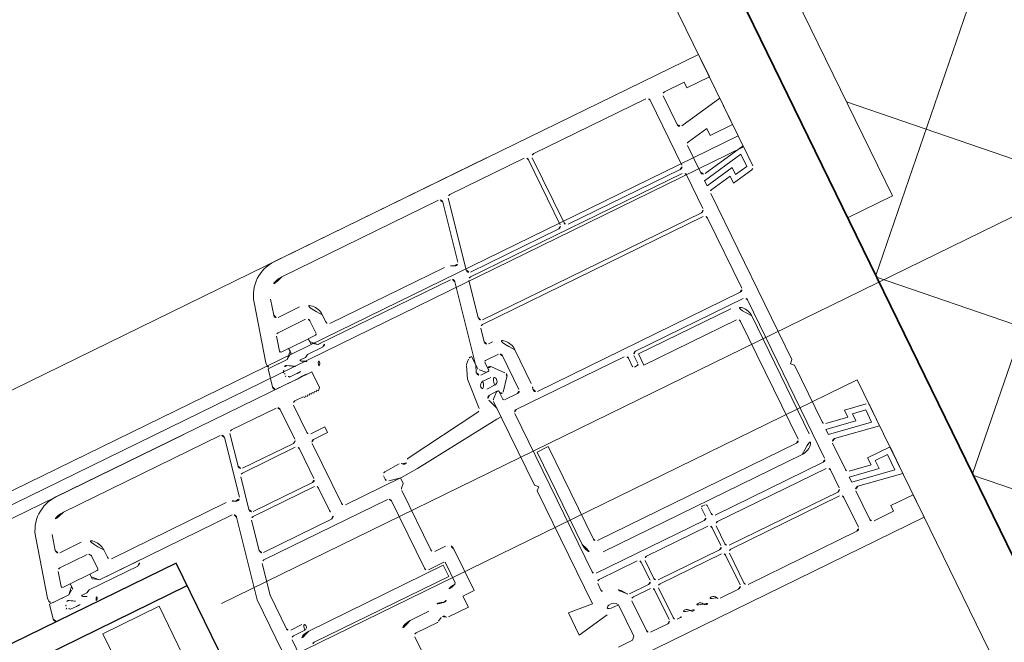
# Model space of a CAD drawing. Extents: x 6414462 to 20492237, y 5756825 to 17376351.
# Tile 48 of 127: x 6497754.9417 to 6497755.0996, y 5809738.6867 to 5809738.7864. Entities that reach past the tile are written whole.
import ezdxf

# ---------------------------------------------------------------- set-up
doc = ezdxf.new("R2010")
doc.units = 0
doc.linetypes.add('Linia siatki', pattern=[2.2224999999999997, 1.27, -0.3174999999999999, 0.3174999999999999, -0.3174999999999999])
for name, color, linetype, lineweight in [('A-DETL-GENF', 7, 'Continuous', 5), ('A-GENM', 7, 'Continuous', 5), ('A-GLAZ', 7, 'Continuous', 5), ('A-WALL', 7, 'Continuous', 35), ('A-WALL-PATT', 7, 'Continuous', 35), ('S-GRID', 7, 'Continuous', 5)]:
    doc.layers.add(name, color=color, linetype=linetype, lineweight=lineweight)

# ---------------------------------------------------------------- blocks, each defined once
blk = doc.blocks.new('Windows_S9000-Double-Vent-Window-with-Sashbars - O3 Windows_S9000-Double-Vent-Window-with-Sashbars 2-9090604-__-00_00 Przyziemie PB')
at = {"layer": 'A-DETL-GENF'}
for p, q in [((69.0000000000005, 3.40000000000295), (61.43478257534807, 3.40000000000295)), ((69.0000000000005, 3.00000000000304), (69.0000000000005, 3.400000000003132)), ((64.23020056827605, 3.130000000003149), (61.4347825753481, 3.130000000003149)), ((64.07379599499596, 2.103687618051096), (64.27910794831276, 3.069604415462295)), ((64.38576130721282, 3.090395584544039), (64.1391956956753, 1.930395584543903)), ((65.75999999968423, 3.130000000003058), (64.43466868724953, 3.130000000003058)), ((65.80999999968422, 1.92000000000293), (65.80999999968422, 3.080000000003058)), ((65.87999999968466, 3.080000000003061), (65.87999999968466, 1.920000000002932)), ((67.93000000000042, 3.130000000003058), (65.92999999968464, 3.130000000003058)), ((67.98000000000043, 1.920000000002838), (67.98000000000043, 3.080000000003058)), ((68.20000000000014, 2.538526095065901), (68.20000000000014, 3.050000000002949)), ((68.25000000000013, 3.10000000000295), (68.60000000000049, 3.10000000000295)), ((68.6000000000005, 3.10000000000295), (68.6000000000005, 3.00000000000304)), ((68.6000000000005, 3.00000000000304), (69.00000000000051, 3.00000000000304)), ((60.85522707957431, 2.955291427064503), (60.59999999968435, 2.002770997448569)), ((61.11602705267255, 2.885410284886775), (61.048349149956, 2.632832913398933)), ((61.09664544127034, 2.569891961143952), (61.47999999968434, 2.569891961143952)), ((69.0000000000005, 2.620000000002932), (68.25868240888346, 2.489285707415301)), ((69.0000000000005, 2.15000000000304), (69.0000000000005, 2.620000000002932)), ((60.87788750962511, 2.075068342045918), (60.94159633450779, 2.312832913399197)), ((60.98989262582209, 2.349891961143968), (61.4799999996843, 2.349891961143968)), ((61.5299999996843, 2.299891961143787), (61.5299999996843, 2.069891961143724)), ((61.74999999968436, 2.299891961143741), (61.74999999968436, 2.170000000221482)), ((68.24131759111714, 2.212058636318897), (68.6000000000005, 2.275304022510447)), ((68.6000000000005, 2.275304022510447), (68.6000000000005, 2.15000000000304)), ((61.79999999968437, 2.120000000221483), (63.84416766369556, 2.120000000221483)), ((68.20000000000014, 1.6885260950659), (68.20000000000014, 2.162818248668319)), ((68.6000000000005, 2.15000000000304), (69.00000000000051, 2.15000000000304)), ((60.52447033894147, 1.610934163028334), (60.58924416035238, 1.900000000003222)), ((60.58924416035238, 1.900000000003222), (60.93030357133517, 1.900000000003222)), ((60.59999999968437, 2.002770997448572), (60.59999999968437, 1.9500000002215)), ((60.64999999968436, 1.900000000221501), (60.9299999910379, 1.900000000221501)), ((61.02999999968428, 2.049891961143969), (60.89720602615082, 2.049891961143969)), ((60.9299999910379, 1.900000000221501), (61.02999999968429, 2.000000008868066)), ((60.93030357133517, 1.900000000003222), (61.00209242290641, 1.950674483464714)), ((61.02999999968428, 2.000000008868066), (61.02999999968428, 2.049891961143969)), ((61.03053015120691, 1.959824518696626), (61.03053015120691, 2.048684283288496)), ((61.03053015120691, 2.048684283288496), (61.38053015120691, 2.048684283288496)), ((61.50999999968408, 2.049891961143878), (61.37999999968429, 2.049891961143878)), ((61.37999999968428, 2.049891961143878), (61.37999999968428, 1.999891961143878)), ((61.37999999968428, 1.999891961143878), (61.47989196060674, 1.900000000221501)), ((61.38053015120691, 2.048684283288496), (61.38053015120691, 1.959824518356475)), ((61.40896783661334, 1.950674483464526), (61.48075668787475, 1.90000000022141)), ((61.47989196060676, 1.900000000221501), (63.84607512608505, 1.900000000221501)), ((61.48100306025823, 1.899826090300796), (61.58552536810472, 1.899826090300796)), ((61.20553012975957, 1.79997361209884), (61.12078411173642, 1.79997361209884)), ((61.25750942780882, 1.829983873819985), (61.20553012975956, 1.79997361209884)), ((61.52552536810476, 1.829983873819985), (61.25750942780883, 1.829983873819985)), ((63.89498250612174, 1.839604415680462), (63.61109261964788, 0.5040075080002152)), ((64.10306108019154, 1.760395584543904), (63.97552714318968, 1.160395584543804)), ((67.93000000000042, 1.800000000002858), (64.15196846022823, 1.800000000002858)), ((64.18810307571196, 1.870000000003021), (65.75999999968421, 1.870000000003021)), ((65.92999999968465, 1.870000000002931), (67.93000000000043, 1.870000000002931)), ((67.98000000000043, 1.150000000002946), (67.98000000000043, 1.750000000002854)), ((69.00000000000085, 1.770000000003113), (68.25868240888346, 1.639285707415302)), ((69.00000000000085, 1.412485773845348), (69.00000000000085, 1.770000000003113)), ((60.79895494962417, 1.70248033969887), (60.78615090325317, 1.720468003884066)), ((60.94801655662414, 1.630001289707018), (60.84099504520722, 1.630001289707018)), ((68.20000000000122, 1.537550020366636), (68.91000000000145, 1.662742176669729)), ((68.91000000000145, 1.662742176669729), (68.91000000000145, 1.44604975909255)), ((61.20000000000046, 1.550000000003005), (56.63456725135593, 1.550000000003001)), ((60.94801655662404, 1.550001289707), (60.57326042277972, 1.550001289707)), ((61.20000000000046, 1.270000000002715), (61.20000000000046, 1.55000000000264)), ((68.20000000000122, 1.446161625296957), (68.20000000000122, 1.537550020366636)), ((68.69000000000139, 1.532561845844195), (68.20000000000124, 1.446161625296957)), ((68.2413175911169, 1.362058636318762), (68.6000000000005, 1.425304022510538)), ((68.6000000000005, 1.425304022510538), (68.6000000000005, 1.30000000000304)), ((68.69000000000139, 1.407257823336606), (68.69000000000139, 1.532561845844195)), ((68.91000000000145, 1.44604975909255), (68.69000000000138, 1.407257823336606)), ((59.42996233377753, 1.280000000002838), (56.63456725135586, 1.280000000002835)), ((60.43000000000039, 1.28000000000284), (59.63443045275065, 1.280000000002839)), ((61.16000000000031, 1.230000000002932), (61.20000000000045, 1.270000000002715)), ((68.20000000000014, -1.64999999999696), (68.20000000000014, 1.312818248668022)), ((68.6000000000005, 1.30000000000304), (68.95868240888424, 1.363245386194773)), ((56.05501175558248, 1.105291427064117), (55.80000000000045, 0.1535745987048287)), ((59.27373411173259, 0.254517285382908), (59.47886971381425, 1.219604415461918)), ((59.58552307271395, 1.240395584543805), (59.47286809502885, 0.7103955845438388)), ((60.48000000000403, 0.7000000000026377), (60.48000000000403, 1.230000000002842)), ((60.70000000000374, 0.7150000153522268), (60.70000000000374, 1.200000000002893)), ((60.75000000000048, 1.250000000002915), (60.90000000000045, 1.250000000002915)), ((60.90000000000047, 1.250000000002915), (60.91999999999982, 1.230000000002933)), ((60.91999999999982, 1.230000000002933), (60.94000000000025, 1.250000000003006)), ((60.94000000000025, 1.250000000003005), (60.96000000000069, 1.230000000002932)), ((60.96000000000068, 1.230000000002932), (60.98000000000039, 1.250000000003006)), ((60.9800000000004, 1.250000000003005), (61.00000000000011, 1.230000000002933)), ((61.0000000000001, 1.230000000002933), (61.02000000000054, 1.250000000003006)), ((61.02000000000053, 1.250000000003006), (61.04000000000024, 1.230000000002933)), ((61.04000000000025, 1.230000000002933), (61.0600000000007, 1.250000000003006)), ((61.06000000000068, 1.250000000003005), (61.0800000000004, 1.230000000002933)), ((61.08000000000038, 1.230000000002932), (61.10000000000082, 1.250000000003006)), ((61.10000000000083, 1.250000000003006), (61.12000000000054, 1.230000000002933)), ((61.12000000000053, 1.230000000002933), (61.14000000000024, 1.250000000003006)), ((61.14000000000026, 1.250000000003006), (61.16000000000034, 1.230000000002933)), ((56.31581172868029, 1.035410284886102), (56.2481627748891, 0.7829409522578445)), ((63.93939253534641, 0.9903955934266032), (63.89263009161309, 0.7703955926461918)), ((67.93000000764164, 1.030000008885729), (63.98829991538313, 1.030000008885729)), ((64.02443452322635, 1.100000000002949), (67.93000000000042, 1.100000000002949)), ((67.98000000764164, -0.269999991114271), (67.98000000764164, 0.980000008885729)), ((56.29645906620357, 0.7200000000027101), (56.68008814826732, 0.7200000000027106)), ((59.52177547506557, 0.650000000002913), (60.43000000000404, 0.6500000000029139)), ((61.00000000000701, 0.6650000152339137), (60.7500000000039, 0.6650000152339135)), ((61.00000000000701, 0.5650000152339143), (61.00000000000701, 0.6650000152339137)), ((63.48131456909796, 0.5685027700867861), (63.54535533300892, 0.6325435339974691)), ((63.58071067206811, 0.6471881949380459), (63.60999999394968, 0.6471881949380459)), ((63.60999999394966, 0.6471881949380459), (63.60999999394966, 0.4971881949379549)), ((63.94153747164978, 0.7100000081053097), (64.00999999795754, 0.7100000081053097)), ((56.19000980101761, 0.500000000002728), (56.68008814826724, 0.5000000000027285)), ((59.43673347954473, 0.5403955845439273), (59.32407850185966, 0.01039558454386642)), ((60.43000000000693, 0.5800000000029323), (59.48564085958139, 0.5800000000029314)), ((60.48000000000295, 2.911897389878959e-12), (60.48000000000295, 0.5300000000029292)), ((60.699999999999, -0.5499999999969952), (60.699999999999, 0.5150000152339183)), ((60.75000000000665, 0.5650000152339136), (61.00000000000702, 0.5650000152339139)), ((63.38934303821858, 0.34676232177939), (63.47036119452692, 0.5520022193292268)), ((63.60999999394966, 0.4971881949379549), (63.56373827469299, 0.3835660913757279)), ((63.61109261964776, 0.504007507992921), (63.60999999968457, 0.4357106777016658)), ((63.77999999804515, 0.489999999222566), (64.00999999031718, 0.489999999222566)), ((56.07800468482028, 0.2251763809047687), (56.14171350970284, 0.4629409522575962)), ((56.73008814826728, 0.4500000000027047), (56.73008814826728, 0.2200000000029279)), ((56.95008814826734, 0.4500000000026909), (56.95008814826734, 0.3200000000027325)), ((63.35000567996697, -0.1545252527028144), (63.38934303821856, 0.3467623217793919)), ((63.62464466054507, 0.4003553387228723), (63.70414213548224, 0.3208578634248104)), ((63.70414213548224, 0.3208578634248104), (63.73999999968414, 0.3149999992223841)), ((63.75999999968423, 0.334999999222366), (63.75999999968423, 0.4699999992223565)), ((63.75999999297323, 0.3323165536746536), (63.75999999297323, 0.3483011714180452)), ((63.81463004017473, 0.3654289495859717), (63.97391399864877, 0.17674018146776)), ((64.05999999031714, 0.4399999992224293), (64.05999999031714, -0.1599999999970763)), ((64.27999999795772, 0.4400000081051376), (64.27999999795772, -0.1599999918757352)), ((56.23008814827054, 0.2000000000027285), (56.09732320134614, 0.2000000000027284)), ((56.23008814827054, 0.1500000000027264), (56.23008814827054, 0.2000000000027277)), ((56.23031477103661, 0.1098247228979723), (56.23031477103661, 0.1986844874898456)), ((56.23031477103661, 0.1986844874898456), (56.58031477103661, 0.198684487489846)), ((56.71008814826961, 0.2000000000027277), (56.58008814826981, 0.2000000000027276)), ((56.58008814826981, 0.2000000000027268), (56.58008814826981, 0.1499458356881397)), ((56.58031477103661, 0.1986844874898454), (56.58031477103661, 0.1098247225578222)), ((57.00008814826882, 0.2700000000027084), (59.04532416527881, 0.2700000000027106)), ((63.73777919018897, 0.2100000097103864), (63.59777919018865, 0.2100000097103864)), ((63.60999999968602, 0.3147037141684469), (63.73963227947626, 0.3123199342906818)), ((55.73545894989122, -0.1890656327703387), (55.78902878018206, 0.05000020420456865)), ((55.78902878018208, 0.05000020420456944), (56.13008819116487, 0.05000020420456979)), ((55.80000000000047, 0.1535745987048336), (55.80000000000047, 0.1000000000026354)), ((55.85000000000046, 0.05000000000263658), (56.13008814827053, 0.05000000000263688)), ((56.13008814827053, 0.05000000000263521), (56.23008814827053, 0.1500000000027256)), ((56.13008819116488, 0.05000020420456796), (56.20187704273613, 0.1006746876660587)), ((56.58008814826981, 0.1499458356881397), (56.68003398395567, 0.05000000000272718)), ((56.68078768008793, 0.04982629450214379), (56.60875245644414, 0.1006746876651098)), ((56.68003398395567, 0.05000000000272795), (59.04583689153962, 0.05000000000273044)), ((57.38530998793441, 0.04982629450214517), (56.68078768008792, 0.04982629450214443)), ((63.59777919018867, 0.07000000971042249), (63.737779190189, 0.07000000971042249)), ((63.97391399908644, 0.1032598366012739), (63.81101801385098, -0.08970776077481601)), ((56.40531474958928, -0.05002618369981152), (56.32056873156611, -0.05002618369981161)), ((56.45729404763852, -0.02001592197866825), (56.40531474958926, -0.05002618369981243)), ((57.32530998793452, -0.02001592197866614), (56.45729404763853, -0.02001592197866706)), ((59.0947442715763, -0.01039558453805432), (58.81000000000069, -1.350012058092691)), ((59.3368512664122, -0.1199999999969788), (60.43000000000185, -0.1199999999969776)), ((59.37298588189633, -0.04999999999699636), (60.43000000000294, -0.04999999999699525)), ((63.54776835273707, -0.101443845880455), (63.60721455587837, -0.272007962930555)), ((63.73962855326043, -0.03232132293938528), (63.59574142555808, -0.03499404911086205)), ((63.60999999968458, -0.1557106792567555), (63.60999999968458, -1.649999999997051)), ((63.71828427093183, -0.03500000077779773), (63.62464466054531, -0.1203553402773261)), ((63.73999999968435, -0.03500000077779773), (63.71828427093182, -0.03500000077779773)), ((63.75999999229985, -0.0683011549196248), (63.75999999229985, -0.05231787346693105)), ((63.76000000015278, -0.1899999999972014), (63.76000000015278, -0.0550000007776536)), ((56.15900516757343, -0.2499985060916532), (55.78424903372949, -0.2499985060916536)), ((56.05198365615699, -0.169998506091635), (56.15900516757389, -0.1699985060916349)), ((59.18379117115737, -0.6496044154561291), (59.28794388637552, -0.1596044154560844)), ((60.48000000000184, -0.1699999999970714), (60.48000000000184, -0.568103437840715)), ((61.98193681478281, -0.371595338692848), (63.30703075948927, -0.2001391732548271)), ((63.60999999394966, -0.2884635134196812), (63.60999999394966, -0.4299999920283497)), ((64.00999999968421, -0.2099999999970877), (63.78000000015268, -0.2099999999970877)), ((61.50080346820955, -0.5108370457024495), (61.5030754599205, -0.4509515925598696)), ((61.55023575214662, -0.4029258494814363), (61.80968981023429, -0.3883539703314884)), ((63.53071067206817, -0.4299999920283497), (62.04070130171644, -0.5839167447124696)), ((63.60999999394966, -0.4299999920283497), (63.53071067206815, -0.4299999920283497)), ((65.80499999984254, -0.429999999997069), (63.87999999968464, -0.429999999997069)), ((64.31049959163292, -0.3199999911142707), (67.93000000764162, -0.3199999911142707)), ((67.9300000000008, -0.429999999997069), (66.00499999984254, -0.429999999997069)), ((61.73094305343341, -0.5999999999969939), (60.74999999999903, -0.599999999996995)), ((61.73731481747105, -0.6000674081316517), (61.54080097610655, -0.56172924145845)), ((61.73094305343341, -0.6999999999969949), (61.73094305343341, -0.5999999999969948)), ((62.04070130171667, -0.5839167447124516), (61.73731481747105, -0.6000674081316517)), ((63.82999999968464, -0.4799999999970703), (63.82999999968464, -3.29999999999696)), ((65.85499999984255, -0.6249999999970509), (65.85499999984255, -0.4799999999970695)), ((65.95499999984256, -0.4799999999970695), (65.95499999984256, -0.6249999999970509)), ((66.02999999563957, -0.689999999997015), (66.02999999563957, -0.4899999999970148)), ((66.02999999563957, -0.4899999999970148), (67.67999999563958, -0.4899999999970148)), ((67.98000000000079, -3.299999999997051), (67.98000000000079, -0.4799999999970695)), ((56.35000000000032, -1.949999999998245), (56.35000000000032, -0.7499999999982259)), ((56.35000000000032, -0.7499999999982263), (57.35000000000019, -0.7499999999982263)), ((57.3500000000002, -0.7499999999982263), (57.3500000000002, -1.949999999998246)), ((60.44612006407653, -0.7099999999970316), (59.23269855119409, -0.7099999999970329)), ((61.67461108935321, -0.7563319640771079), (61.73094305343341, -0.6999999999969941)), ((65.92999999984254, -0.6499999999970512), (65.87999999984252, -0.6499999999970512)), ((67.67999999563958, -0.689999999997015), (66.02999999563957, -0.689999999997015)), ((67.72999999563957, -2.839999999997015), (67.72999999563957, -0.7399999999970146)), ((67.92999999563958, -0.7399999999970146), (67.92999999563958, -2.839999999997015)), ((59.13915429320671, -0.8596044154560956), (59.02996642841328, -1.373292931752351)), ((61.38996642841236, -0.8199999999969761), (59.18806167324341, -0.8199999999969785)), ((61.43996642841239, -2.069999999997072), (61.43996642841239, -0.8699999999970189)), ((61.65996642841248, -1.849999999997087), (61.65996642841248, -0.7916873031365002)), ((63.87999999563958, -2.839999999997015), (63.87999999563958, -1.189999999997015)), ((63.87999999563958, -1.189999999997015), (64.07999999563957, -1.189999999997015)), ((64.07999999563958, -1.189999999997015), (64.07999999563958, -2.839999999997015)), ((58.81000000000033, -1.350012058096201), (58.81000000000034, -5.61087035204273)), ((59.02996642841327, -1.373292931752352), (59.02996642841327, -1.969999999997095)), ((63.60999999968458, -1.649999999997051), (63.65999999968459, -1.69999999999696)), ((63.65999999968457, -1.69999999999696), (63.60999999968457, -1.74999999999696)), ((68.1500000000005, -1.699999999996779), (68.20000000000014, -1.64999999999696)), ((68.20000000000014, -1.749999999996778), (68.1500000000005, -1.699999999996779)), ((63.60999999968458, -1.74999999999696), (63.60999999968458, -3.760870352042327)), ((68.20000000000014, -2.762818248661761), (68.20000000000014, -1.749999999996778)), ((59.07996642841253, -2.019999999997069), (59.27996642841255, -2.019999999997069)), ((61.90000000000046, -1.899999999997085), (61.70996642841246, -1.899999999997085)), ((62.00000000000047, -2.739999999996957), (62.00000000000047, -1.999999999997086)), ((59.03000000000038, -2.169999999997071), (59.03000000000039, -5.381855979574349)), ((59.27996642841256, -2.119999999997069), (59.08000000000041, -2.119999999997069)), ((61.73261325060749, -2.159999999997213), (59.33261325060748, -2.159999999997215)), ((61.7600000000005, -2.119999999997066), (61.48996642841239, -2.119999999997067)), ((61.73261325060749, -2.359999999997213), (61.73261325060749, -2.159999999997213)), ((61.78000000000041, -2.495208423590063), (61.78000000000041, -2.139999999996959)), ((59.33261325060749, -2.359999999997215), (61.73261325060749, -2.359999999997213)), ((60.87000000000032, -2.71999999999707), (61.18824436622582, -2.719999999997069)), ((61.80000000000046, -2.93999999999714), (61.80000000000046, -2.739999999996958)), ((61.80000000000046, -2.739999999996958), (62.00000000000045, -2.739999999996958)), ((68.6000000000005, -2.875304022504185), (68.24131759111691, -2.812058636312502)), ((68.95868240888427, -2.813245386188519), (68.60000000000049, -2.749999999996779)), ((68.6000000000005, -2.749999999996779), (68.6000000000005, -2.875304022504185)), ((60.82000000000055, -3.519999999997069), (60.82000000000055, -2.989999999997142)), ((60.87000000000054, -2.939999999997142), (61.24660254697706, -2.939999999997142)), ((61.27160254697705, -2.933301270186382), (61.33500000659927, -2.896698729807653)), ((61.44660254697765, -2.939999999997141), (61.80000000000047, -2.939999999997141)), ((64.12999999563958, -2.889999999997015), (67.67999999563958, -2.889999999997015)), ((68.69000000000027, -2.982561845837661), (68.20000000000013, -2.896161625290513)), ((68.20000000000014, -2.896161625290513), (68.20000000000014, -2.987550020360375)), ((68.20000000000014, -2.987550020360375), (68.91000000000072, -3.112742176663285)), ((68.91000000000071, -2.896049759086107), (68.69000000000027, -2.857257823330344)), ((68.69000000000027, -2.857257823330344), (68.69000000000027, -2.982561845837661)), ((68.91000000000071, -3.112742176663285), (68.91000000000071, -2.896049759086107)), ((69.0000000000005, -3.219999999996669), (69.0000000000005, -2.862485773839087)), ((67.67999999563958, -3.089999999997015), (64.12999999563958, -3.089999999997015)), ((65.85499999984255, -3.299999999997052), (65.85499999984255, -3.154999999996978)), ((65.87999999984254, -3.129999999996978), (65.92999999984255, -3.129999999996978)), ((65.95499999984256, -3.154999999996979), (65.95499999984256, -3.299999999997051)), ((68.20000000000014, -3.612818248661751), (68.20000000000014, -3.13852609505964)), ((68.25868240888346, -3.089285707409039), (69.00000000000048, -3.219999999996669)), ((63.87999999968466, -3.34999999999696), (65.80499999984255, -3.34999999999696)), ((64.55499999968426, -3.459999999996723), (63.87999999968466, -3.459999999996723)), ((65.8199999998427, -3.459999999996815), (64.72499999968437, -3.459999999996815)), ((67.93000000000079, -3.459999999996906), (65.9899999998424, -3.459999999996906)), ((66.00499999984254, -3.349999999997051), (67.9300000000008, -3.349999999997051)), ((63.82999999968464, -3.509999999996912), (63.82999999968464, -3.625126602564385)), ((64.6049999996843, -3.829999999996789), (64.6049999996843, -3.509999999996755)), ((64.67499999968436, -3.509999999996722), (64.67499999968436, -3.829999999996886)), ((65.86999999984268, -3.829999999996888), (65.86999999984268, -3.509999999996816)), ((65.9399999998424, -3.509999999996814), (65.9399999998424, -3.829999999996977)), ((67.98000000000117, -3.829999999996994), (67.98000000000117, -3.509999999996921)), ((69.0000000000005, -3.599999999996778), (68.60000000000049, -3.599999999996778)), ((68.6000000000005, -3.599999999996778), (68.6000000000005, -3.725304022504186)), ((69.0000000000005, -4.069999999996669), (69.0000000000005, -3.599999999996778)), ((63.60999999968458, -3.760870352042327), (63.19999999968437, -3.724999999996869)), ((63.19999999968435, -3.724999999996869), (63.19999999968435, -4.119999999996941)), ((68.69000000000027, -3.832561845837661), (68.20000000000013, -3.746161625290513)), ((68.20000000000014, -3.746161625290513), (68.20000000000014, -3.837550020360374)), ((68.6000000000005, -3.725304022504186), (68.24131759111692, -3.662058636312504)), ((68.91000000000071, -3.689999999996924), (68.69000000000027, -3.689999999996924)), ((68.69000000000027, -3.689999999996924), (68.69000000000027, -3.832561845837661)), ((68.91000000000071, -3.962742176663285), (68.91000000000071, -3.689999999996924)), ((64.21630189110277, -3.879999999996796), (64.55499999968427, -3.879999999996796)), ((64.72499999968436, -3.879999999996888), (65.81999999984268, -3.879999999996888)), ((65.98999999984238, -3.879999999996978), (67.93000000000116, -3.879999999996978)), ((68.20000000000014, -3.837550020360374), (68.91000000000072, -3.962742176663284)), ((68.25868240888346, -3.939285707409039), (69.00000000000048, -4.069999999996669)), ((63.19999999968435, -4.119999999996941), (63.74506057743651, -4.023891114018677)), ((63.97999999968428, -3.960628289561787), (63.97999999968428, -4.519999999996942)), ((64.19999999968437, -3.999999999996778), (64.19999999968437, -4.529999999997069)), ((64.55499999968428, -3.949999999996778), (64.24999999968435, -3.949999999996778)), ((64.6049999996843, -4.529999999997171), (64.6049999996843, -3.999999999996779)), ((64.67499999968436, -3.999999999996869), (64.67499999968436, -4.529999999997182)), ((65.8199999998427, -3.949999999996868), (64.72499999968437, -3.949999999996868)), ((65.86999999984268, -4.529999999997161), (65.86999999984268, -3.999999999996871)), ((65.9399999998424, -3.999999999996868), (65.9399999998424, -4.529999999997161)), ((67.9300000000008, -3.949999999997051), (65.9899999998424, -3.949999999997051)), ((67.98000000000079, -4.529999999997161), (67.98000000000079, -3.999999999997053)), ((68.20000000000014, -4.49999999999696), (68.20000000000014, -3.98852609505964)), ((63.92999999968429, -4.569999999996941), (63.6799999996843, -4.569999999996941)), ((63.97999999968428, -4.519999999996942), (63.92999999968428, -4.569999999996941)), ((68.6000000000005, -4.54999999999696), (68.25000000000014, -4.54999999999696)), ((69.0000000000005, -4.449999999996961), (68.60000000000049, -4.449999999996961)), ((68.6000000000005, -4.449999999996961), (68.6000000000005, -4.54999999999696)), ((69.0000000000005, -4.849999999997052), (69.0000000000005, -4.449999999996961)), ((64.24999999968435, -4.579999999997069), (64.5549999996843, -4.579999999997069)), ((64.72499999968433, -4.57999999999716), (64.78047832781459, -4.57999999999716)), ((65.48952167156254, -4.57999999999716), (65.8199999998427, -4.57999999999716)), ((65.98999999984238, -4.57999999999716), (67.93000000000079, -4.57999999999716)), ((63.29999999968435, -4.84999999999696), (69.0000000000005, -4.84999999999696))]:
    blk.add_line(p, q, dxfattribs=at)
at = {"layer": 'A-DETL-GENF', "color": 176, "lineweight": 25, "true_color": 0x00007f}
for p, q in [((57.90000000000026, -0.2499999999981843), (6.400000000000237, -0.2499999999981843)), ((57.90000000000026, -4.249999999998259), (57.90000000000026, -0.2499999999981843)), ((6.400000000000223, -0.6499999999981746), (57.90000000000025, -0.6499999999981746))]:
    blk.add_line(p, q, dxfattribs=at)
at = {"layer": 'A-DETL-GENF'}
for centre, radius, start, end in [((61.4347825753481, 2.800000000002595), 0.6000000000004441, 89.99999999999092, 164.9999999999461), ((61.4347825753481, 2.80000000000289), 0.3300000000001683, 89.99999999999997, 164.9999999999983), ((64.23020056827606, 3.080000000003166), 0.04999999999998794, 348.0000000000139, 90), ((64.43466868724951, 3.080000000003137), 0.05000000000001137, 90, 167.9999999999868), ((65.7599999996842, 3.080000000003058), 0.05000000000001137, 0, 90), ((65.92999999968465, 3.080000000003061), 0.05000000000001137, 90, 180), ((67.93000000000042, 3.080000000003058), 0.04999999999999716, 0, 90), ((68.25000000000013, 3.050000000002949), 0.04999999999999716, 90, 180), ((61.09664544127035, 2.619891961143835), 0.04999999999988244, 164.9999999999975, 269.9999999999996), ((61.47999999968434, 2.299891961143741), 0.2700000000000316, 359.9999999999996, 90.00000000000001), ((68.25000000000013, 2.538526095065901), 0.04999999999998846, 180, 280.0000000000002), ((60.98989262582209, 2.299891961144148), 0.04999999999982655, 90, 165.0000000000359), ((61.47999999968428, 2.299891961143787), 0.05000000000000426, 0, 90), ((68.25000000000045, 2.162818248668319), 0.04999999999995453, 99.9999999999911, 180), ((60.89720602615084, 2.069891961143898), 0.01999999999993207, 165.0000000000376, 269.9999999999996), ((61.50999999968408, 2.069891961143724), 0.01999999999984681, 269.9999999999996, 0), ((61.79999999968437, 2.170000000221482), 0.05000000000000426, 180, 269.9999999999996), ((63.84416766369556, 1.850000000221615), 0.2699999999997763, 55.61486094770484, 90.00000000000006), ((64.02488861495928, 2.114083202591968), 0.04999999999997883, 235.614860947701, 348.0000000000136), ((60.64999999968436, 1.950000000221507), 0.05000000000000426, 180, 269.9999999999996), ((61.03092658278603, 1.909826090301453), 0.04999999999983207, 90.45428188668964, 125.2175929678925), ((61.38013367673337, 1.909826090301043), 0.05000000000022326, 54.78240703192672, 89.545668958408), ((63.84607512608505, 1.850000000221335), 0.04999999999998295, 348.0000000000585, 90), ((64.18810307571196, 1.920000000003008), 0.04999999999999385, 167.9999999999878, 269.9999999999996), ((65.75999999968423, 1.92000000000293), 0.05000000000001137, 269.9999999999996, 0), ((65.92999999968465, 1.920000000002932), 0.05000000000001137, 180, 269.9999999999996), ((67.93000000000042, 1.920000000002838), 0.04999999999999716, 269.9999999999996, 0), ((60.80244452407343, 1.732066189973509), 0.02000000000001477, 139.8740248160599, 215.444163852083), ((60.57305573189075, 1.925407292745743), 0.280000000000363, 319.8740248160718, 333.973694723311), ((60.86060539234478, 1.784996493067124), 0.04000000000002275, 54.63410371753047, 153.9736947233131), ((61.56152114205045, 2.772525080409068), 1.170989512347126, 234.6341037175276, 252.3022810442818), ((61.12078411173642, 1.789973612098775), 0.01000000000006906, 90, 239.4092155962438), ((61.56885900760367, 2.547905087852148), 0.8904721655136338, 239.4092155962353, 255.3538442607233), ((61.52552536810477, 1.889983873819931), 0.05999999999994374, 269.9999999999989, 8.746525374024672e-11), ((64.15196846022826, 1.750000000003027), 0.05000000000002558, 90, 168.000000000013), ((67.93000000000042, 1.750000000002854), 0.04999999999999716, 0, 90), ((60.57326042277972, 1.600001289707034), 0.05000000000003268, 167.369808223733, 269.9999999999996), ((60.76560710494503, 1.691853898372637), 0.03500000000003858, 301.0940836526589, 17.67471462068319), ((60.79087381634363, 1.607354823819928), 0.05499999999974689, 24.31506135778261, 97.51281809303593), ((60.94801655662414, 3.550001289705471), 1.919999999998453, 269.9999999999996, 277.68266885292), ((60.94801655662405, 3.550001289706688), 1.999999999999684, 269.9999999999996, 281.3284719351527), ((61.33106171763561, 1.637992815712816), 0.05000000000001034, 281.3284719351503, 75.35384426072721), ((68.25000000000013, 1.6885260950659), 0.04999999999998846, 180, 280.0000000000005), ((56.634567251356, 0.9500000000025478), 0.6000000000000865, 89.99999999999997, 164.9999999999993), ((56.63456725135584, 0.950000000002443), 0.3300000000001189, 89.99999999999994, 165.0000000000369), ((59.42996233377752, 1.230000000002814), 0.0500000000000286, 347.9999999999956, 90), ((59.63443045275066, 1.230000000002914), 0.05000000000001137, 90, 168.0000000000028), ((60.43000000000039, 1.230000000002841), 0.05000000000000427, 1.439200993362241e-13, 90.00000000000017), ((68.25000000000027, 1.312818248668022), 0.05000000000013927, 100.0000000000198, 180), ((68.9500000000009, 1.412485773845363), 0.04999999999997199, 279.9999999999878, 0), ((60.75000000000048, 1.200000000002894), 0.05000000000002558, 90, 180), ((64.02443452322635, 1.150000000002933), 0.04999999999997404, 168.0000000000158, 269.9999999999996), ((67.93000000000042, 1.150000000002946), 0.04999999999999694, 269.9999999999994, 2.544443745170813e-13), ((63.98829991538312, 0.9800000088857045), 0.05000000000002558, 90, 167.9999999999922), ((67.93000000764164, 0.980000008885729), 0.05000000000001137, 0, 90), ((56.29645906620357, 0.770000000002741), 0.0500000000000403, 165.0000000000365, 269.9999999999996), ((56.68008814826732, 0.4500000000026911), 0.2700000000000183, 1.272221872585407e-14, 90.0000000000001), ((59.52177547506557, 0.7000000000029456), 0.05000000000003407, 168.0000000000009, 269.9999999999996), ((60.43000000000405, 0.7000000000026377), 0.04999999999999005, 269.9999999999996, 1.272221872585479e-13), ((60.75000000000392, 0.7150000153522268), 0.05000000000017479, 180, 269.9999999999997), ((63.5807106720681, 0.5971881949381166), 0.0499999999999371, 90, 134.9999999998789), ((63.94153747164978, 0.7600000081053), 0.04999999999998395, 167.9999999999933, 269.9999999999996), ((64.00999999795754, 0.4400000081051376), 0.2700000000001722, 359.9999999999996, 90.00000000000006), ((56.19000980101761, 0.4500000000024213), 0.05000000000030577, 90, 165.0000000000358), ((56.68008814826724, 0.4500000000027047), 0.05000000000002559, 5.466578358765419e-14, 90.00000000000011), ((59.4856408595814, 0.5300000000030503), 0.04999999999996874, 90, 168.0000000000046), ((60.43000000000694, 0.5300000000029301), 0.05000000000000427, 7.514060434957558e-14, 90.00000000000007), ((60.75000000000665, 0.5150000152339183), 0.04999999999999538, 90.00000000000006, 180.0000000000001), ((63.51666990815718, 0.5331474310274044), 0.04999999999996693, 134.9999999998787, 157.8460966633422), ((63.77999999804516, 0.4699999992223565), 0.02000000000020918, 90, 180), ((64.0099999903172, 0.4399999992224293), 0.04999999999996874, 359.9999999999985, 89.99999999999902), ((57.00008814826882, 0.3200000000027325), 0.05000000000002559, 180, 269.9999999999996), ((63.61004698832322, 0.364711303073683), 0.05000000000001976, 157.8460966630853, 269.9461549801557), ((63.65999999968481, 0.4357106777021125), 0.05000000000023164, 180, 224.9999998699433), ((63.73999999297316, 0.3323165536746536), 0.02000000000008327, 268.9465190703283, 0), ((63.73999999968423, 0.334999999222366), 0.01999999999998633, 269.9999999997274, 359.9999999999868), ((63.78999999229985, 0.3483011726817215), 0.03000000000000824, 34.81481662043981, 180), ((56.09732320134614, 0.2200000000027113), 0.02000000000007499, 165.0000000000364, 269.9999999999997), ((56.71008814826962, 0.2200000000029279), 0.02000000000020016, 269.9999999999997, 3.81666561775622e-14), ((59.04532416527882, 2.736777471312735e-12), 0.2700000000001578, 55.87878799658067, 90.0000000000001), ((59.22482673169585, 0.2649128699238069), 0.0500000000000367, 235.8787879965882, 347.9999999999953), ((63.59777919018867, 0.140000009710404), 0.06999999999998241, 89.99999999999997, 269.9999999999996), ((63.73777919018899, 0.140000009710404), 0.06999999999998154, 269.9999999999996, 89.99999999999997), ((63.93999999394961, 0.1400000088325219), 0.05000000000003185, 312.7093899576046, 47.29061072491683), ((55.85000000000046, 0.1000000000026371), 0.05000000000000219, 180.0000000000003, 269.8362494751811), ((56.23071120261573, 0.05982629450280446), 0.04999999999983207, 90.45428188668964, 125.2175929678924), ((56.57991829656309, 0.05982629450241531), 0.05000000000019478, 54.78240703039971, 89.54566895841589), ((57.3253099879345, 0.03998407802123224), 0.05999999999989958, 270.0000000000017, 4.277209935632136e-11), ((59.04583689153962, 2.841680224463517e-12), 0.04999999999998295, 347.9999999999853, 89.99999999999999), ((59.37298588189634, 2.985498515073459e-12), 0.04999999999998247, 168.0000000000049, 269.9999999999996), ((60.43000000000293, 2.911897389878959e-12), 0.05000000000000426, 269.9999999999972, 359.9999999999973), ((55.97659571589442, -0.108145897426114), 0.03500000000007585, 301.094083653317, 17.67471462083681), ((56.00186242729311, -0.1926449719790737), 0.0550000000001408, 24.31506135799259, 97.51281809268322), ((55.78404434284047, 0.07540749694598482), 0.2799999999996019, 322.8489757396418, 333.9743935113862), ((56.07159571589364, -0.06499979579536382), 0.03999999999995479, 53.85225192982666, 153.9743935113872), ((56.7725097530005, 0.9225252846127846), 1.170989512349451, 234.6607792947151, 247.8748089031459), ((56.32056873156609, -0.06002618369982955), 0.01000000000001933, 90, 239.4092155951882), ((57.20388629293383, 1.750897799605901), 2.02483672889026, 243.9755482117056, 249.5002192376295), ((56.48119621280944, -0.1833357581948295), 0.03999999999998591, 279.4614043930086, 70.1466276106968), ((59.33685126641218, -0.1699999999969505), 0.04999999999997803, 90, 168.0000000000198), ((60.43000000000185, -0.1699999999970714), 0.05000000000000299, 2.544443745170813e-13, 89.99999999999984), ((63.30015892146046, -0.1506136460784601), 0.04999999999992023, 277.8995496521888, 355.5130441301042), ((63.59498291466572, -0.0849882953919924), 0.04999999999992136, 89.13077720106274, 199.2148262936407), ((63.65999999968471, -0.1557106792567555), 0.05000000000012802, 135.0000001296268, 180), ((63.73999999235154, -0.05231787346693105), 0.01999999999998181, 0, 91.06415579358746), ((63.73999999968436, -0.0550000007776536), 0.01999999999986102, 0, 90), ((63.78999999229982, -0.06830115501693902), 0.02999999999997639, 180, 314.4752196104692), ((55.78424903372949, -0.199998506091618), 0.05000000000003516, 167.3698082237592, 269.9999999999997), ((56.15900516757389, 1.750001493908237), 1.919999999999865, 269.9999999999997, 275.1538074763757), ((56.15900516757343, 1.750001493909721), 2.000000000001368, 269.9999999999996, 279.4614043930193), ((63.55999999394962, -0.2884635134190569), 0.05000000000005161, 0, 19.21482629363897), ((63.78000000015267, -0.1899999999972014), 0.01999999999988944, 179.9999999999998, 269.9999999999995), ((64.0099999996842, -0.1599999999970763), 0.05000000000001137, 269.9999999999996, 0), ((64.31049959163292, -0.2699999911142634), 0.05000000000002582, 159.8944903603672, 269.9999999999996), ((64.01000000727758, -0.1599999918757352), 0.2700000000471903, 339.8944903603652, 0), ((67.93000000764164, -0.269999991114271), 0.04999999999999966, 269.9999999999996, 6.361109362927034e-14), ((61.55303951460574, -0.4528471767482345), 0.0500000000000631, 93.21456127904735, 177.8272998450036), ((61.81249357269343, -0.4382752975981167), 0.04999999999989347, 33.21456127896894, 93.21456127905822), ((61.89615608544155, -0.3834977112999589), 0.05000000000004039, 213.2145612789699, 337.8995496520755), ((61.98880865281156, -0.4211208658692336), 0.04999999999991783, 97.89954965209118, 157.8995496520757), ((63.87999999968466, -0.4799999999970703), 0.05000000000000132, 89.99999999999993, 180.0000000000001), ((65.80499999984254, -0.4799999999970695), 0.04999999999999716, 0, 90), ((66.00499999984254, -0.4799999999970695), 0.04999999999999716, 89.99999999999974, 179.9999999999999), ((67.9300000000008, -0.4799999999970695), 0.04999999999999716, 0, 90), ((60.69999999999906, -0.568103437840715), 0.2200000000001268, 180, 199.8986647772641), ((60.74999999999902, -0.5499999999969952), 0.05000000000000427, 179.9999999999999, 269.9999999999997), ((61.55076752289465, -0.5127326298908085), 0.04999999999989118, 177.8272998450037, 258.50216328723), ((65.87999999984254, -0.6249999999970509), 0.02499999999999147, 180, 269.9999999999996), ((65.92999999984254, -0.6249999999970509), 0.02499999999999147, 269.9999999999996, 0), ((67.67999999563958, -0.7399999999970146), 0.2500000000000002, 359.9999999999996, 90.00000000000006), ((59.23269855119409, -0.6599999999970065), 0.05000000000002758, 168.0000000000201, 269.9999999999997), ((60.44612006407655, -0.6599999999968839), 0.05000000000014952, 269.9999999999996, 19.89866477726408), ((61.70996642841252, -0.7916873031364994), 0.05000000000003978, 134.9999999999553, 179.9999999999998), ((67.67999999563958, -0.7399999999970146), 0.05000000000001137, 0, 90), ((59.18806167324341, -0.8699999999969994), 0.05000000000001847, 90, 167.9999999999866), ((61.38996642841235, -0.8699999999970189), 0.05000000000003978, 359.9999999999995, 89.99999999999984), ((61.70996642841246, -1.849999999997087), 0.04999999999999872, 179.9999999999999, 269.9999999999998), ((59.07996642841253, -1.969999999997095), 0.04999999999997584, 180, 269.9999999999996), ((59.27996642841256, -2.06999999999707), 0.05000000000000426, 269.9999999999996, 90), ((61.90000000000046, -1.999999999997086), 0.1000000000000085, 0, 90), ((59.0800000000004, -2.169999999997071), 0.05000000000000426, 90, 180), ((59.33261325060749, -2.409999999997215), 0.2499999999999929, 90, 179.9999999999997), ((61.48996642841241, -2.069999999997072), 0.04999999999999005, 180, 269.9999999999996), ((61.7600000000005, -2.139999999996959), 0.01999999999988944, 0, 90), ((59.33261325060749, -2.409999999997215), 0.04999999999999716, 90, 180), ((61.7500000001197, -2.73499999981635), 0.2200000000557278, 87.6119845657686, 161.5112271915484), ((61.7600000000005, -2.495208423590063), 0.01999999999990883, 267.611984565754, 0), ((61.36000000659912, -2.939999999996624), 0.2699999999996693, 65.25695799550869, 122.46174496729), ((61.49393583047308, -2.649377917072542), 0.05000000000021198, 245.2569579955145, 341.5112271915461), ((60.87000000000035, -2.989999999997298), 0.2700000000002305, 90.00000000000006, 180), ((61.18824436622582, -2.669999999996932), 0.05000000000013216, 269.9999999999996, 302.4617449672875), ((64.12999999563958, -2.839999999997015), 0.2500000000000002, 179.9999999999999, 269.9999999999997), ((64.12999999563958, -2.839999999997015), 0.05000000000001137, 180, 269.9999999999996), ((67.67999999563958, -2.839999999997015), 0.25, 269.9999999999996, 0), ((67.67999999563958, -2.839999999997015), 0.05000000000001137, 269.9999999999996, 0), ((68.25000000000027, -2.762818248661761), 0.05000000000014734, 180, 259.9999999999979), ((68.95000000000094, -2.862485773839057), 0.04999999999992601, 359.9999999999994, 79.9999999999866), ((60.87000000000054, -2.989999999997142), 0.05000000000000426, 90, 180), ((61.24660254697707, -2.889999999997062), 0.05000000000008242, 269.9999999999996, 299.9999999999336), ((61.36000000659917, -2.93999999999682), 0.0499999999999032, 29.99999999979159, 119.9999999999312), ((61.44660254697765, -2.889999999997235), 0.04999999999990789, 209.999999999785, 269.9999999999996), ((65.87999999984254, -3.154999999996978), 0.02499999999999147, 90, 180), ((65.92999999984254, -3.154999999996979), 0.02499999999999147, 0, 90), ((68.25000000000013, -3.13852609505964), 0.04999999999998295, 79.99999999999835, 180), ((63.87999999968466, -3.29999999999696), 0.05000000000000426, 180, 269.9999999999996), ((65.80499999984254, -3.299999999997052), 0.04999999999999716, 269.9999999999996, 0), ((66.00499999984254, -3.299999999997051), 0.04999999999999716, 180, 269.9999999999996), ((67.9300000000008, -3.299999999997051), 0.04999999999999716, 269.9999999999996, 0), ((63.87999999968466, -3.509999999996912), 0.05000000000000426, 90, 180), ((64.55499999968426, -3.509999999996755), 0.05000000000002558, 0, 90), ((64.72499999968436, -3.509999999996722), 0.04999999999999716, 90, 180), ((65.8199999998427, -3.509999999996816), 0.04999999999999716, 0, 90), ((65.98999999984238, -3.509999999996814), 0.04999999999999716, 90, 180), ((67.93000000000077, -3.509999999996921), 0.05000000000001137, 0, 90), ((63.87999999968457, -3.625126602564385), 0.049999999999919, 180, 268.5493189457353), ((68.2500000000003, -3.612818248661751), 0.05000000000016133, 180, 260.0000000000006), ((63.86999999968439, -4.019999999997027), 0.3450000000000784, 28.75156122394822, 88.54931894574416), ((63.86999999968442, -4.019999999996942), 0.124999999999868, 28.35763657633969, 181.7838434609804), ((64.21630189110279, -3.829999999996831), 0.04999999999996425, 208.7515612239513, 269.9999999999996), ((64.55499999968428, -3.829999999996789), 0.04999999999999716, 269.9999999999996, 0), ((64.72499999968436, -3.829999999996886), 0.04999999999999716, 180, 269.9999999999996), ((65.8199999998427, -3.829999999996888), 0.04999999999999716, 269.9999999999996, 0), ((65.98999999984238, -3.829999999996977), 0.04999999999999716, 180, 269.9999999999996), ((67.93000000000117, -3.829999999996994), 0.04999999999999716, 269.9999999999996, 0), ((68.25000000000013, -3.98852609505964), 0.04999999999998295, 79.99999999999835, 180), ((64.24999999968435, -3.999999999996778), 0.04999999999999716, 90, 180), ((64.55499999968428, -3.999999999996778), 0.04999999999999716, 0, 90), ((64.72499999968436, -3.999999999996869), 0.04999999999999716, 90, 180), ((65.8199999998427, -3.999999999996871), 0.04999999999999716, 0, 90), ((65.98999999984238, -3.999999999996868), 0.04999999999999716, 90, 180), ((67.9300000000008, -3.999999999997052), 0.04999999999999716, 0, 90), ((64.24999999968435, -4.529999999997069), 0.04999999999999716, 180, 269.9999999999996), ((64.55499999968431, -4.529999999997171), 0.04999999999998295, 269.9999999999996, 0), ((64.72499999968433, -4.529999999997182), 0.04999999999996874, 180, 269.9999999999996), ((64.7804783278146, -4.529999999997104), 0.04999999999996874, 269.9999999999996, 336.8381554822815), ((64.8999999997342, -4.5811328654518), 0.079999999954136, 25.33167502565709, 156.8381554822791), ((65.0174999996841, -4.525511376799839), 0.0500000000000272, 205.3316750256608, 334.6683249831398), ((65.13499999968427, -4.581132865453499), 0.08000000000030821, 25.33167502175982, 154.6683249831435), ((65.25249999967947, -4.525511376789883), 0.04999999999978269, 205.3316750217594, 334.6683249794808), ((65.36999999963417, -4.581132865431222), 0.07999999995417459, 23.1618445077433, 154.6683249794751), ((65.48952167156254, -4.52999999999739), 0.04999999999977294, 203.1618445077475, 269.9999999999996), ((65.8199999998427, -4.529999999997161), 0.04999999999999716, 269.9999999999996, 0), ((65.98999999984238, -4.529999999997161), 0.04999999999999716, 180, 269.9999999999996), ((67.9300000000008, -4.529999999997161), 0.04999999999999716, 269.9999999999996, 0), ((68.25000000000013, -4.49999999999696), 0.04999999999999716, 180, 269.9999999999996)]:
    blk.add_arc(centre, radius, start, end, dxfattribs=at)
at = {"layer": 'A-GENM'}
for p, q in [((-65.21739128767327, 3.400000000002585), (65.21739128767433, 3.400000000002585)), ((5.382716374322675, 1.550000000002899), (58.91728362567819, 1.550000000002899))]:
    blk.add_line(p, q, dxfattribs=at)
at = {"layer": 'A-GLAZ'}
for p, q in [((69.00000000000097, 23.35000000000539), (69.00000000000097, 1.950000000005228)), ((69.00000000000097, 1.950000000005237), (-68.99999999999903, 1.950000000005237)), ((69.00000000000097, 1.950000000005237), (69.00000000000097, 1.750000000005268)), ((-68.99999999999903, 1.750000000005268), (69.00000000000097, 1.750000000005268)), ((69.0000000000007, -2.399999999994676), (-68.99999999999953, -2.399999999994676)), ((69.0000000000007, -23.39999999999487), (69.0000000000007, -2.399999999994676))]:
    blk.add_line(p, q, dxfattribs=at)

msp = doc.modelspace()

# ---------------------------------------------------------------- hatches: boundary and pattern name
at = {"layer": 'A-WALL-PATT', "lineweight": 5}
h = msp.add_hatch(dxfattribs=at)
h.set_pattern_fill('FP_9', color=256, scale=0.01, angle=26.03236155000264, style=0, pattern_type=2)
h.set_pattern_definition([(71.03236155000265, (6497475.582077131, 5808865.1573733), (-0.02364255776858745, 0.008125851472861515), []), (161.0323615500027, (6497475.582077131, 5808865.1573733), (-0.008125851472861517, -0.02364255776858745), [])])
h.paths.add_polyline_path([(6497752.587490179, 5809737.443703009), (6497753.854440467, 5809738.062522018), (6497753.816477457, 5809738.140246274), (6497753.809289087, 5809738.136735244), (6497753.781420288, 5809738.193792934), (6497752.51042654, 5809737.572998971), (6497752.576258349, 5809737.438217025), (6497752.58087765, 5809737.440473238)])
h.paths.add_polyline_path([(6497755.112405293, 5809738.676952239), (6497756.515036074, 5809739.362041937), (6497756.477073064, 5809739.439766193), (6497756.469884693, 5809739.436255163), (6497756.442015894, 5809739.493312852), (6497755.053761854, 5809738.815245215), (6497755.081630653, 5809738.758187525), (6497755.074586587, 5809738.754381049), (6497755.099570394, 5809738.703230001)])
h.paths.add_polyline_path([(6497762.189805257, 5809742.133780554), (6497762.324587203, 5809742.199612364), (6497762.258755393, 5809742.33439431), (6497760.852979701, 5809741.647768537), (6497760.8808485, 5809741.590710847), (6497760.873660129, 5809741.587199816), (6497760.911623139, 5809741.509475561), (6497761.936324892, 5809742.009972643)])
h.paths.add_polyline_path([(6497758.948964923, 5809740.550850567), (6497759.653658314, 5809740.89504534), (6497759.615695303, 5809740.972769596), (6497759.608506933, 5809740.969258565), (6497759.580638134, 5809741.026316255), (6497758.199572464, 5809740.351759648), (6497758.227441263, 5809740.294701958), (6497758.220252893, 5809740.291190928), (6497758.258215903, 5809740.213466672), (6497758.522199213, 5809740.342404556)])

# ---------------------------------------------------------------- linework, layer by layer
at = {"layer": 'A-WALL'}
msp.add_line((6497754.993688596, 5809738.920009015, 0.09999999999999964), (6497755.155195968, 5809738.589343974, 0.09999999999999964), dxfattribs=at)
at = {"layer": 'A-WALL', "lineweight": 5}
for p in [(6497755.004387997, 5809738.916331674, 0.09999999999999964), (6497755.074442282, 5809738.754676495, 0.09999999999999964)]:
    msp.add_line(p, (6497755.081630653, 5809738.758187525, 0.09999999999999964), dxfattribs=at)
at = {"layer": 'S-GRID', "linetype": 'Linia siatki'}
msp.add_line((6497750.980018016, 5809736.742030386, 0.09999999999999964), (6497763.63232776, 5809742.921822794, 0.09999999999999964), dxfattribs=at)

# ---------------------------------------------------------------- block references
at = {"layer": 'A-GLAZ', "xscale": 0.01, "yscale": 0.01, "zscale": 0.01, "rotation": 26.03236155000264}
msp.add_blockref('Windows_S9000-Double-Vent-Window-with-Sashbars - O3 Windows_S9000-Double-Vent-Window-with-Sashbars 2-9090604-__-00_00 Przyziemie PB', (6497754.44545987, 5809738.447461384, 0.09999999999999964), dxfattribs=at)

doc.saveas('drawing.dxf')
